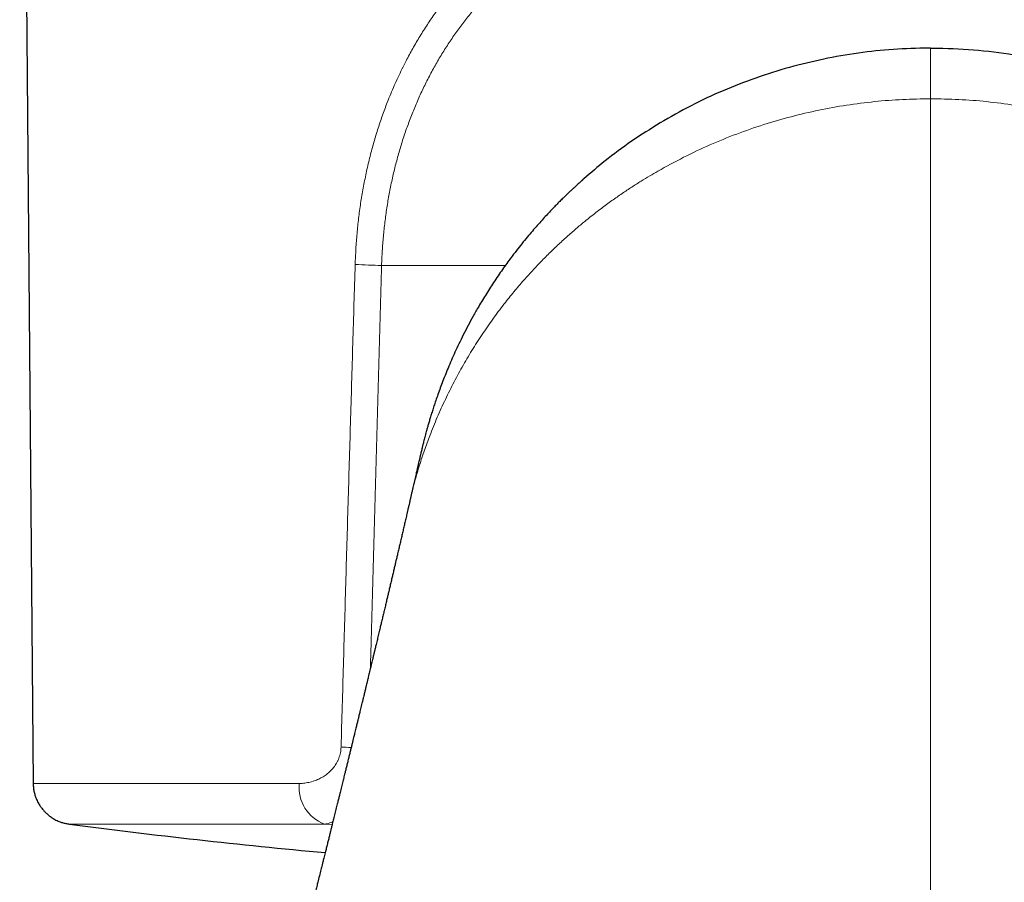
# Model space of a CAD drawing. Header units: millimetres. Extents: x 8 to 869, y 12 to 812.
# Tile 8 of 230: x 386 to 410, y 337 to 358. Entities that reach past the tile are written whole.
import ezdxf

# ---------------------------------------------------------------- set-up
doc = ezdxf.new("R2010")
doc.units = ezdxf.units.MM

msp = doc.modelspace()

# ---------------------------------------------------------------- linework, layer by layer
at = {"color": 7, "linetype": 'Continuous', "lineweight": 30}
for p, q in [((386.391, 377.114), (386.717, 339.743)), ((395.814, 346.574), (395.817, 346.584))]:
    msp.add_line(p, q, dxfattribs=at)
at = {"color": 252, "linetype": 'Continuous', "lineweight": 0}
for p, q in [((398.118, 352.253), (395.129, 352.253)), ((393.935, 338.744), (393.753, 338.76))]:
    msp.add_line(p, q, dxfattribs=at)
for centre, radius, start, end in [((395.751, 375.19), 22.946, 266.8536, 268.448), ((395.11, 357.625), 17.031, 266.7716, 267.5917), ((394.078, 339.645), 0.942, 174.0142, 249.812)]:
    msp.add_arc(centre, radius, start, end, dxfattribs=at)
at = {"color": 7, "linetype": 'Continuous', "lineweight": 30}
msp.add_arc((408.386, 497.403), 160, 262.53113, 264.75782, dxfattribs=at)
at = {"color": 252, "linetype": 'Continuous', "lineweight": 0}
for points, knots in [([(394.491, 352.279), (394.496, 352.403), (394.506, 352.652), (394.534, 353.023), (394.572, 353.392), (394.622, 353.758), (394.683, 354.122), (394.755, 354.484), (394.837, 354.84), (394.929, 355.187), (395.031, 355.527), (395.143, 355.862), (395.25, 356.151), (395.348, 356.396), (395.435, 356.598), (395.526, 356.799), (395.621, 356.998), (395.739, 357.23), (395.881, 357.493), (396.052, 357.785), (396.233, 358.07), (396.4, 358.314), (396.55, 358.52), (396.679, 358.689), (396.813, 358.855), (396.95, 359.02), (397.117, 359.21), (397.316, 359.424), (397.549, 359.658), (397.792, 359.886), (398.003, 360.071), (398.179, 360.218), (398.317, 360.329), (398.458, 360.438), (398.602, 360.545), (398.748, 360.65), (398.947, 360.788), (399.203, 360.957), (399.52, 361.15), (399.848, 361.336), (400.161, 361.5), (400.458, 361.646), (400.736, 361.774), (401.015, 361.895), (401.322, 362.02), (401.66, 362.147), (402.037, 362.278), (402.343, 362.376), (402.575, 362.446), (402.73, 362.49), (402.886, 362.534), (403.043, 362.576), (403.202, 362.617), (403.435, 362.675), (403.745, 362.746), (404.133, 362.827), (404.527, 362.901), (404.927, 362.967), (405.332, 363.026), (405.738, 363.078), (406.158, 363.123), (406.59, 363.161), (407.036, 363.191), (407.485, 363.212), (407.935, 363.226), (408.236, 363.227), (408.386, 363.228)], [0, 0, 0, 0, 0.018099, 0.036143, 0.054157, 0.07217, 0.090207, 0.108295, 0.12646, 0.14409, 0.161699, 0.179311, 0.196949, 0.208061, 0.219198, 0.230366, 0.241572, 0.25282, 0.270168, 0.287547, 0.304976, 0.322475, 0.33352, 0.344605, 0.355736, 0.366917, 0.378152, 0.395406, 0.412741, 0.430174, 0.44772, 0.456962, 0.466241, 0.475559, 0.484919, 0.494323, 0.503773, 0.522927, 0.542237, 0.561721, 0.581393, 0.596991, 0.612721, 0.62859, 0.643475, 0.663428, 0.683556, 0.703871, 0.711906, 0.719973, 0.728071, 0.736202, 0.744366, 0.752564, 0.772018, 0.791604, 0.81133, 0.831203, 0.851231, 0.87142, 0.891239, 0.912894, 0.934589, 0.956333, 0.978134, 1, 1, 1, 1]), ([(422.281, 352.279), (422.276, 352.403), (422.267, 352.652), (422.239, 353.023), (422.2, 353.392), (422.151, 353.758), (422.09, 354.122), (422.018, 354.484), (421.935, 354.84), (421.843, 355.187), (421.742, 355.527), (421.63, 355.862), (421.523, 356.151), (421.424, 356.396), (421.338, 356.598), (421.247, 356.799), (421.151, 356.998), (421.034, 357.23), (420.891, 357.493), (420.72, 357.785), (420.539, 358.07), (420.372, 358.314), (420.222, 358.52), (420.093, 358.689), (419.96, 358.855), (419.822, 359.02), (419.655, 359.21), (419.457, 359.424), (419.224, 359.658), (418.981, 359.886), (418.77, 360.071), (418.593, 360.218), (418.455, 360.329), (418.314, 360.438), (418.171, 360.545), (418.025, 360.65), (417.826, 360.788), (417.569, 360.957), (417.252, 361.15), (416.925, 361.336), (416.612, 361.5), (416.315, 361.646), (416.036, 361.774), (415.758, 361.895), (415.45, 362.02), (415.113, 362.147), (414.736, 362.278), (414.43, 362.376), (414.198, 362.446), (414.043, 362.49), (413.887, 362.534), (413.729, 362.576), (413.57, 362.617), (413.337, 362.675), (413.028, 362.746), (412.64, 362.827), (412.246, 362.901), (411.846, 362.967), (411.441, 363.026), (411.034, 363.078), (410.614, 363.123), (410.183, 363.161), (409.736, 363.191), (409.288, 363.212), (408.838, 363.226), (408.537, 363.227), (408.386, 363.228)], [0, 0, 0, 0, 0.0180989, 0.0361426, 0.0541575, 0.0721702, 0.0902071, 0.1082948, 0.1264596, 0.1440896, 0.1616987, 0.1793107, 0.1969492, 0.2080607, 0.2191978, 0.2303663, 0.2415719, 0.2528202, 0.2701684, 0.2875468, 0.3049757, 0.322475, 0.3335198, 0.3446052, 0.3557358, 0.3669166, 0.3781521, 0.3954055, 0.4127408, 0.4301738, 0.44772, 0.4569616, 0.4662405, 0.4755591, 0.4849194, 0.4943234, 0.5037733, 0.5229267, 0.5422375, 0.5617212, 0.5813929, 0.596991, 0.6127211, 0.62859, 0.6434753, 0.6634276, 0.6835558, 0.7038714, 0.7119064, 0.7199728, 0.7280711, 0.736202, 0.7443662, 0.7525642, 0.7720183, 0.7916043, 0.8113301, 0.831203, 0.8512306, 0.8714201, 0.8912391, 0.9128938, 0.934589, 0.9563331, 0.978134, 1, 1, 1, 1]), ([(408.386, 362.518), (408.234, 362.517), (407.931, 362.515), (407.476, 362.501), (407.023, 362.478), (406.571, 362.446), (406.119, 362.405), (405.701, 362.358), (405.315, 362.307), (404.964, 362.254), (404.616, 362.195), (404.271, 362.131), (403.93, 362.06), (403.579, 361.98), (403.22, 361.89), (402.855, 361.789), (402.495, 361.681), (402.14, 361.565), (401.792, 361.44), (401.446, 361.307), (401.127, 361.173), (400.835, 361.041), (400.572, 360.915), (400.313, 360.783), (400.06, 360.645), (399.811, 360.502), (399.568, 360.353), (399.302, 360.18), (399.015, 359.98), (398.712, 359.75), (398.419, 359.51), (398.138, 359.259), (397.867, 358.997), (397.62, 358.737), (397.394, 358.481), (397.188, 358.23), (396.992, 357.971), (396.805, 357.705), (396.628, 357.431), (396.459, 357.15), (396.3, 356.861), (396.15, 356.565), (396.009, 356.262), (395.879, 355.952), (395.759, 355.637), (395.649, 355.316), (395.549, 354.989), (395.459, 354.657), (395.38, 354.322), (395.312, 353.984), (395.254, 353.643), (395.207, 353.299), (395.17, 352.953), (395.143, 352.604), (395.134, 352.37), (395.129, 352.253)], [0, 0, 0, 0, 0.023392, 0.046725, 0.070017, 0.09329, 0.116562, 0.140069, 0.158552, 0.176953, 0.19528, 0.213545, 0.231757, 0.249928, 0.270062, 0.290075, 0.309982, 0.329798, 0.349539, 0.369221, 0.389403, 0.405314, 0.421144, 0.436903, 0.452601, 0.468245, 0.483847, 0.499414, 0.520481, 0.541427, 0.562277, 0.583056, 0.603791, 0.624506, 0.64236, 0.660161, 0.677925, 0.69567, 0.713414, 0.731174, 0.748966, 0.766856, 0.784725, 0.802593, 0.820475, 0.83839, 0.856355, 0.874387, 0.892304, 0.910203, 0.928099, 0.946011, 0.963954, 0.981945, 1, 1, 1, 1]), ([(408.386, 362.518), (408.538, 362.517), (408.842, 362.515), (409.297, 362.501), (409.75, 362.478), (410.202, 362.446), (410.653, 362.405), (411.072, 362.358), (411.458, 362.307), (411.809, 362.254), (412.157, 362.195), (412.501, 362.131), (412.843, 362.06), (413.193, 361.98), (413.552, 361.89), (413.918, 361.789), (414.278, 361.681), (414.632, 361.565), (414.981, 361.44), (415.326, 361.307), (415.645, 361.173), (415.937, 361.041), (416.201, 360.915), (416.46, 360.783), (416.713, 360.645), (416.961, 360.502), (417.204, 360.353), (417.471, 360.18), (417.757, 359.98), (418.061, 359.75), (418.353, 359.51), (418.635, 359.259), (418.905, 358.997), (419.153, 358.737), (419.379, 358.481), (419.584, 358.23), (419.78, 357.971), (419.967, 357.705), (420.145, 357.431), (420.313, 357.15), (420.473, 356.861), (420.623, 356.565), (420.763, 356.262), (420.893, 355.952), (421.014, 355.637), (421.124, 355.316), (421.224, 354.989), (421.313, 354.657), (421.392, 354.322), (421.46, 353.984), (421.518, 353.643), (421.566, 353.299), (421.603, 352.953), (421.63, 352.604), (421.639, 352.37), (421.643, 352.253)], [0, 0, 0, 0, 0.023392, 0.046725, 0.070017, 0.09329, 0.116562, 0.140069, 0.158552, 0.176953, 0.19528, 0.213545, 0.231757, 0.249928, 0.270062, 0.290075, 0.309982, 0.329798, 0.349539, 0.369221, 0.389403, 0.405314, 0.421144, 0.436903, 0.452601, 0.468245, 0.483847, 0.499414, 0.520481, 0.541427, 0.562277, 0.583056, 0.603791, 0.624506, 0.64236, 0.660161, 0.677925, 0.69567, 0.713414, 0.731174, 0.748966, 0.766856, 0.784725, 0.802593, 0.820475, 0.83839, 0.856355, 0.874387, 0.892304, 0.910203, 0.928099, 0.946011, 0.963954, 0.981945, 1, 1, 1, 1]), ([(408.386, 357.504), (408.386, 357.503), (408.386, 357.501), (408.386, 357.491), (408.386, 357.474), (408.386, 357.448), (408.386, 357.411), (408.386, 357.36), (408.386, 357.3), (408.386, 357.224), (408.386, 357.131), (408.386, 357.018), (408.386, 356.895), (408.386, 356.771), (408.386, 356.649), (408.386, 356.531), (408.386, 356.407), (408.386, 356.321), (408.386, 356.278)], [0, 0, 0, 0, 0.042343, 0.084687, 0.127623, 0.170561, 0.229514, 0.288934, 0.348977, 0.409816, 0.488909, 0.568599, 0.649988, 0.731898, 0.798168, 0.864716, 0.932184, 1, 1, 1, 1]), ([(401.8, 354.53), (402.005, 354.643), (402.41, 354.867), (403.048, 355.165), (403.695, 355.43), (404.351, 355.658), (405.013, 355.85), (405.681, 356.007), (406.354, 356.128), (407.029, 356.214), (407.707, 356.268), (408.16, 356.274), (408.386, 356.278)], [0, 0, 0, 0, 0.109773, 0.216705, 0.320996, 0.422852, 0.522503, 0.620218, 0.716446, 0.811567, 0.905961, 1, 1, 1, 1]), ([(408.386, 325.556), (408.386, 326.838), (408.386, 329.4), (408.386, 333.24), (408.386, 337.079), (408.386, 340.916), (408.386, 344.754), (408.386, 348.593), (408.386, 352.434), (408.386, 354.997), (408.386, 356.279)], [0, 0, 0, 0, 0.124999, 0.249999, 0.375, 0.5, 0.625, 0.749999, 0.874999, 1, 1, 1, 1]), ([(414.973, 354.53), (414.768, 354.643), (414.362, 354.867), (413.724, 355.165), (413.078, 355.43), (412.422, 355.658), (411.759, 355.85), (411.091, 356.007), (410.419, 356.128), (409.743, 356.214), (409.065, 356.268), (408.612, 356.274), (408.386, 356.278)], [0, 0, 0, 0, 0.1097735, 0.2167048, 0.3209964, 0.4228519, 0.5225032, 0.620218, 0.7164463, 0.8115671, 0.9059612, 1, 1, 1, 1]), ([(398.119, 351.361), (398.197, 351.459), (398.35, 351.651), (398.588, 351.926), (398.824, 352.186), (399.059, 352.429), (399.289, 352.656), (399.515, 352.868), (399.736, 353.065), (399.953, 353.25), (400.184, 353.438), (400.428, 353.627), (400.685, 353.816), (400.931, 353.988), (401.166, 354.144), (401.388, 354.285), (401.597, 354.413), (401.734, 354.492), (401.8, 354.53)], [0, 0, 0, 0, 0.0822894, 0.1608714, 0.2358855, 0.307462, 0.3757231, 0.439649, 0.5005888, 0.5586376, 0.6138843, 0.6815851, 0.744869, 0.8038907, 0.8587913, 0.9096995, 0.9567334, 1, 1, 1, 1]), ([(394.15, 340.622), (394.169, 341.281), (394.207, 342.594), (394.263, 344.557), (394.32, 346.507), (394.377, 348.443), (394.434, 350.365), (394.472, 351.642), (394.491, 352.279)], [0, 0, 0, 0, 0.169577, 0.337989, 0.505238, 0.671323, 0.836243, 1, 1, 1, 1]), ([(395.129, 352.253), (395.107, 351.483), (395.064, 349.94), (394.999, 347.62), (394.934, 345.288), (394.888, 343.588), (394.863, 342.666), (394.859, 342.524)], [0, 0, 0, 0, 0.237358, 0.475864, 0.715518, 0.95632, 1, 1, 1, 1]), ([(396.293, 348.141), (396.352, 348.289), (396.469, 348.584), (396.666, 349.017), (396.876, 349.439), (397.099, 349.848), (397.335, 350.245), (397.583, 350.629), (397.842, 351.001), (398.027, 351.242), (398.119, 351.361)], [0, 0, 0, 0, 0.133379, 0.264534, 0.393155, 0.519271, 0.642947, 0.764251, 0.883248, 1, 1, 1, 1]), ([(395.817, 346.584), (395.822, 346.611), (395.856, 346.767), (395.931, 347.049), (396.041, 347.424), (396.16, 347.787), (396.249, 348.024), (396.293, 348.141)], [0, 0, 0, 0, 0.051531, 0.298278, 0.538905, 0.772941, 1, 1, 1, 1]), ([(393.141, 339.743), (393.164, 339.743), (393.208, 339.744), (393.275, 339.751), (393.342, 339.761), (393.408, 339.775), (393.47, 339.793), (393.53, 339.813), (393.585, 339.835), (393.638, 339.86), (393.69, 339.888), (393.74, 339.919), (393.798, 339.96), (393.863, 340.012), (393.923, 340.073), (393.971, 340.129), (394.007, 340.179), (394.041, 340.233), (394.072, 340.291), (394.098, 340.353), (394.119, 340.417), (394.136, 340.484), (394.147, 340.553), (394.149, 340.599), (394.15, 340.622)], [0, 0, 0, 0, 0.052907, 0.105247, 0.157123, 0.208638, 0.2599, 0.304911, 0.348961, 0.392135, 0.434521, 0.476213, 0.517309, 0.583469, 0.646299, 0.686645, 0.725985, 0.764537, 0.804682, 0.844112, 0.883189, 0.92283, 0.961611, 1, 1, 1, 1]), ([(386.717, 339.743), (386.719, 339.743), (386.723, 339.743), (386.762, 339.743), (386.824, 339.743), (386.913, 339.743), (387.027, 339.743), (387.166, 339.743), (387.331, 339.743), (387.52, 339.743), (387.734, 339.743), (387.973, 339.743), (388.236, 339.743), (388.523, 339.743), (388.833, 339.743), (389.167, 339.743), (389.523, 339.743), (389.902, 339.743), (390.302, 339.743), (390.724, 339.743), (391.167, 339.743), (391.631, 339.743), (392.114, 339.743), (392.616, 339.743), (392.966, 339.743), (393.141, 339.743)], [0, 0, 0, 0, 0.041523, 0.08509, 0.128657, 0.172224, 0.215791, 0.259358, 0.302926, 0.346493, 0.39006, 0.433627, 0.477194, 0.520761, 0.564329, 0.607896, 0.651463, 0.69503, 0.738597, 0.782164, 0.825731, 0.869299, 0.912866, 0.956433, 1, 1, 1, 1]), ([(393.953, 338.816), (393.948, 338.814), (393.923, 338.802), (393.879, 338.786), (393.817, 338.768), (393.775, 338.763), (393.753, 338.76)], [0, 0, 0, 0, 0.078098, 0.362284, 0.669584, 1, 1, 1, 1]), ([(393.753, 338.76), (393.627, 338.76), (393.374, 338.76), (393.008, 338.76), (392.651, 338.76), (392.305, 338.76), (391.97, 338.76), (391.645, 338.76), (391.332, 338.76), (391.03, 338.76), (390.74, 338.76), (390.461, 338.76), (390.194, 338.76), (389.94, 338.76), (389.698, 338.76), (389.468, 338.76), (389.251, 338.76), (389.047, 338.76), (388.855, 338.76), (388.677, 338.76), (388.512, 338.76), (388.36, 338.76), (388.221, 338.76), (388.096, 338.76), (387.984, 338.76), (387.886, 338.76), (387.802, 338.76), (387.731, 338.76), (387.674, 338.76), (387.631, 338.76), (387.603, 338.76), (387.588, 338.76), (387.588, 338.76), (387.588, 338.76)], [0, 0, 0, 0, 0.032677, 0.065354, 0.098031, 0.130707, 0.163384, 0.196061, 0.228738, 0.261415, 0.294092, 0.326768, 0.359445, 0.392122, 0.424799, 0.457476, 0.490153, 0.52283, 0.555506, 0.588183, 0.62086, 0.653537, 0.686214, 0.718891, 0.751567, 0.784244, 0.816921, 0.849598, 0.882275, 0.914952, 0.947629, 0.980305, 1, 1, 1, 1])]:
    msp.add_open_spline(points, degree=3, knots=knots, dxfattribs=at)
at = {"color": 7, "linetype": 'Continuous', "lineweight": 30}
for points, knots in [([(408.337, 357.504), (408.053, 357.497), (407.484, 357.482), (406.636, 357.388), (405.797, 357.243), (404.969, 357.042), (404.156, 356.786), (403.362, 356.476), (402.586, 356.116), (402.1, 355.837), (401.853, 355.695)], [0, 0, 0, 0, 0.11948, 0.239444, 0.360472, 0.483118, 0.607893, 0.735269, 0.865745, 1, 1, 1, 1]), ([(408.386, 357.504), (408.386, 357.504), (408.37, 357.504), (408.354, 357.504), (408.337, 357.504)], [0, 0, 0, 0, 0.0007181, 1, 1, 1, 1]), ([(408.386, 357.504), (408.386, 357.504), (408.403, 357.504), (408.419, 357.504), (408.435, 357.504)], [0, 0, 0, 0, 0.0007181, 1, 1, 1, 1]), ([(408.435, 357.504), (408.765, 357.495), (409.424, 357.477), (410.399, 357.351), (411.357, 357.16), (412.287, 356.899), (413.179, 356.573), (414.067, 356.179), (414.622, 355.863), (414.917, 355.696)], [0, 0, 0, 0, 0.138643, 0.277479, 0.416411, 0.557545, 0.698684, 0.839831, 1, 1, 1, 1]), ([(401.855, 355.696), (401.623, 355.55), (401.158, 355.258), (400.545, 354.805), (400.182, 354.49), (400.015, 354.345)], [0, 0, 0, 0, 0.3503414, 0.7008106, 1, 1, 1, 1]), ([(400.008, 354.345), (400.004, 354.341), (399.997, 354.335), (399.987, 354.325), (399.979, 354.316), (399.972, 354.309), (399.968, 354.305), (399.965, 354.302), (399.964, 354.3), (399.962, 354.299), (399.96, 354.297), (399.957, 354.295), (399.952, 354.29), (399.944, 354.282), (399.925, 354.265), (399.895, 354.239), (399.855, 354.203), (399.81, 354.161), (399.757, 354.112), (399.698, 354.057), (399.634, 353.996), (399.564, 353.929), (399.489, 353.856), (399.408, 353.775), (399.321, 353.687), (399.229, 353.592), (399.132, 353.488), (399.027, 353.375), (398.916, 353.251), (398.797, 353.116), (398.674, 352.972), (398.547, 352.817), (398.416, 352.652), (398.292, 352.491), (398.178, 352.337), (398.073, 352.191), (397.967, 352.039), (397.861, 351.883), (397.758, 351.726), (397.659, 351.57), (397.565, 351.416), (397.458, 351.236), (397.342, 351.031), (397.218, 350.802), (397.103, 350.578), (396.998, 350.364), (396.902, 350.16), (396.815, 349.964), (396.735, 349.776), (396.662, 349.596), (396.594, 349.423), (396.533, 349.258), (396.477, 349.102), (396.428, 348.96), (396.385, 348.83), (396.347, 348.713), (396.313, 348.603), (396.283, 348.502), (396.256, 348.408), (396.231, 348.322), (396.21, 348.245), (396.191, 348.175), (396.175, 348.113), (396.159, 348.054), (396.145, 347.998), (396.133, 347.951), (396.124, 347.912), (396.116, 347.879), (396.106, 347.841), (396.096, 347.797), (396.085, 347.751), (396.075, 347.709), (396.067, 347.674), (396.059, 347.64), (396.048, 347.595), (396.036, 347.543), (396.024, 347.49), (396.015, 347.45), (396.006, 347.414), (395.998, 347.379), (395.99, 347.342), (395.981, 347.304), (395.972, 347.267), (395.961, 347.216), (395.946, 347.153), (395.931, 347.086), (395.916, 347.022), (395.901, 346.956), (395.888, 346.901), (395.877, 346.854), (395.868, 346.814), (395.859, 346.774), (395.851, 346.738), (395.842, 346.697), (395.832, 346.657), (395.823, 346.618), (395.818, 346.596), (395.815, 346.584)], [0, 0, 0, 0, 0.003198, 0.005796, 0.007802, 0.009232, 0.009744, 0.010134, 0.010293, 0.010436, 0.01057, 0.011156, 0.011666, 0.012679, 0.014818, 0.019692, 0.025151, 0.031685, 0.039302, 0.048013, 0.057216, 0.067407, 0.078599, 0.090803, 0.104035, 0.118308, 0.13364, 0.150048, 0.168414, 0.188004, 0.208846, 0.230966, 0.254392, 0.279155, 0.298624, 0.318878, 0.339931, 0.36161, 0.383058, 0.404159, 0.424904, 0.445283, 0.476546, 0.506844, 0.536144, 0.564409, 0.590652, 0.615873, 0.640043, 0.663135, 0.685123, 0.705982, 0.725686, 0.744208, 0.759811, 0.774423, 0.788028, 0.800615, 0.812173, 0.82269, 0.832161, 0.840532, 0.847877, 0.854273, 0.859811, 0.864635, 0.867133, 0.870346, 0.873699, 0.878136, 0.883554, 0.88821, 0.891587, 0.894805, 0.899508, 0.90554, 0.911165, 0.916083, 0.919324, 0.922802, 0.926521, 0.930335, 0.934281, 0.938692, 0.945457, 0.952112, 0.958424, 0.964372, 0.97024, 0.97387, 0.977366, 0.980849, 0.984422, 0.987855, 0.991391, 0.99536, 1, 1, 1, 1]), ([(395.815, 346.574), (395.811, 346.557), (395.805, 346.529), (395.795, 346.49), (395.787, 346.452), (395.777, 346.41), (395.767, 346.366), (395.757, 346.326), (395.749, 346.288), (395.739, 346.246), (395.727, 346.194), (395.713, 346.136), (395.695, 346.057), (395.673, 345.962), (395.647, 345.849), (395.621, 345.737), (395.595, 345.626), (395.569, 345.516), (395.543, 345.405), (395.518, 345.298), (395.493, 345.192), (395.47, 345.095), (395.447, 344.997), (395.425, 344.9), (395.401, 344.801), (395.377, 344.698), (395.352, 344.592), (395.331, 344.503), (395.314, 344.433), (395.302, 344.381), (395.29, 344.331), (395.279, 344.285), (395.269, 344.24), (395.257, 344.191), (395.244, 344.138), (395.232, 344.084), (395.219, 344.029), (395.205, 343.973), (395.193, 343.919), (395.176, 343.847), (395.155, 343.759), (395.129, 343.653), (395.104, 343.548), (395.077, 343.436), (395.049, 343.316), (395.019, 343.192), (394.993, 343.081), (394.969, 342.982), (394.949, 342.897), (394.929, 342.816), (394.911, 342.741), (394.893, 342.666), (394.875, 342.591), (394.857, 342.515), (394.84, 342.443), (394.823, 342.375), (394.806, 342.302), (394.787, 342.223), (394.768, 342.144), (394.751, 342.077), (394.738, 342.021), (394.727, 341.975), (394.716, 341.929), (394.704, 341.88), (394.69, 341.822), (394.673, 341.755), (394.656, 341.683), (394.639, 341.612), (394.623, 341.546), (394.608, 341.486), (394.595, 341.432), (394.583, 341.383), (394.57, 341.327), (394.553, 341.258), (394.532, 341.172), (394.512, 341.089), (394.493, 341.014), (394.479, 340.953), (394.466, 340.9), (394.452, 340.844), (394.437, 340.781), (394.418, 340.705), (394.398, 340.623), (394.376, 340.533), (394.353, 340.439), (394.329, 340.341), (394.305, 340.243), (394.281, 340.145), (394.258, 340.053), (394.238, 339.971), (394.222, 339.905), (394.207, 339.846), (394.193, 339.788), (394.177, 339.725), (394.161, 339.659), (394.145, 339.592), (394.129, 339.529), (394.116, 339.474), (394.104, 339.428), (394.093, 339.384), (394.082, 339.336), (394.062, 339.258), (394.035, 339.15), (394.002, 339.016), (393.97, 338.886), (393.942, 338.772), (393.917, 338.673), (393.896, 338.586), (393.874, 338.498), (393.851, 338.405), (393.826, 338.306), (393.8, 338.203), (393.777, 338.111), (393.758, 338.032), (393.742, 337.969), (393.728, 337.913), (393.716, 337.865), (393.706, 337.824), (393.696, 337.783), (393.684, 337.739), (393.665, 337.661), (393.636, 337.543), (393.602, 337.408), (393.569, 337.279), (393.539, 337.159), (393.507, 337.029), (393.473, 336.895), (393.443, 336.776), (393.417, 336.673), (393.395, 336.585), (393.373, 336.5), (393.353, 336.419), (393.334, 336.344), (393.315, 336.27), (393.296, 336.193), (393.275, 336.111), (393.254, 336.029), (393.237, 335.959), (393.222, 335.902), (393.211, 335.858), (393.201, 335.817), (393.191, 335.78), (393.182, 335.745), (393.173, 335.708), (393.162, 335.665), (393.148, 335.608), (393.131, 335.542), (393.114, 335.474), (393.098, 335.413), (393.084, 335.359), (393.072, 335.312), (393.062, 335.271), (393.052, 335.232), (393.041, 335.19), (393.028, 335.139), (393.013, 335.079), (392.996, 335.013), (392.979, 334.946), (392.962, 334.879), (392.945, 334.812), (392.928, 334.746), (392.913, 334.688), (392.901, 334.641), (392.893, 334.606), (392.885, 334.577), (392.877, 334.547), (392.869, 334.515), (392.858, 334.471), (392.843, 334.414), (392.824, 334.34), (392.799, 334.24), (392.769, 334.124), (392.739, 334.005), (392.711, 333.897), (392.683, 333.789), (392.654, 333.677), (392.626, 333.568), (392.598, 333.459), (392.57, 333.35), (392.542, 333.242), (392.516, 333.139), (392.491, 333.041), (392.466, 332.946), (392.441, 332.849), (392.414, 332.746), (392.386, 332.637), (392.357, 332.524), (392.328, 332.411), (392.298, 332.295), (392.248, 332.102), (392.203, 331.929), (392.164, 331.778), (392.151, 331.731), (392.141, 331.692), (392.133, 331.66), (392.126, 331.632), (392.117, 331.601), (392.107, 331.561), (392.093, 331.508), (392.077, 331.444), (392.057, 331.369), (392.031, 331.269), (391.998, 331.143), (391.959, 330.994), (391.926, 330.869), (391.901, 330.77), (391.882, 330.7), (391.865, 330.634), (391.85, 330.577), (391.838, 330.531), (391.829, 330.496), (391.821, 330.465), (391.811, 330.429), (391.798, 330.379), (391.781, 330.314), (391.752, 330.201), (391.711, 330.047), (391.662, 329.858), (391.614, 329.678), (391.578, 329.54), (391.552, 329.442), (391.536, 329.38), (391.52, 329.321), (391.506, 329.266), (391.493, 329.216), (391.482, 329.175), (391.472, 329.14), (391.462, 329.102), (391.45, 329.056), (391.434, 328.996), (391.416, 328.926), (391.395, 328.847), (391.363, 328.728), (391.321, 328.569), (391.28, 328.412), (391.247, 328.289), (391.225, 328.204), (391.202, 328.119), (391.181, 328.039), (391.162, 327.968), (391.146, 327.908), (391.133, 327.858), (391.12, 327.811), (391.106, 327.757), (391.089, 327.692), (391.068, 327.612), (391.043, 327.52), (391.015, 327.416), (390.984, 327.3), (390.95, 327.172), (390.913, 327.033), (390.87, 326.873), (390.822, 326.692), (390.768, 326.489), (390.709, 326.271), (390.647, 326.037), (390.581, 325.792), (390.536, 325.624), (390.513, 325.54)], [0, 0, 0, 0, 0.00234, 0.00396, 0.005614, 0.007672, 0.009968, 0.011864, 0.013321, 0.01528, 0.017839, 0.020769, 0.023483, 0.029009, 0.034296, 0.039501, 0.044865, 0.050051, 0.055085, 0.060622, 0.06517, 0.070203, 0.074361, 0.079089, 0.083897, 0.088435, 0.093806, 0.098835, 0.101154, 0.103686, 0.106223, 0.108286, 0.110195, 0.112609, 0.11523, 0.117771, 0.120208, 0.123002, 0.125754, 0.12789, 0.133168, 0.138342, 0.142962, 0.148055, 0.154303, 0.159939, 0.165666, 0.170093, 0.174025, 0.177685, 0.181654, 0.184726, 0.188342, 0.19222, 0.19554, 0.198557, 0.201973, 0.205922, 0.209785, 0.213158, 0.215482, 0.217675, 0.219772, 0.221983, 0.224615, 0.228043, 0.23154, 0.234868, 0.238027, 0.240941, 0.243474, 0.245652, 0.247933, 0.251432, 0.255484, 0.260177, 0.263242, 0.266203, 0.268729, 0.270821, 0.274156, 0.277719, 0.281628, 0.285899, 0.290431, 0.295075, 0.299767, 0.304434, 0.309029, 0.312925, 0.316076, 0.318455, 0.321268, 0.324335, 0.327467, 0.330663, 0.333836, 0.336408, 0.338518, 0.34043, 0.342672, 0.345257, 0.351633, 0.358037, 0.364274, 0.370145, 0.374301, 0.378409, 0.382574, 0.386863, 0.391595, 0.396649, 0.401533, 0.404783, 0.40786, 0.410535, 0.412796, 0.414645, 0.416424, 0.418551, 0.421035, 0.427556, 0.435316, 0.440314, 0.445889, 0.452381, 0.458862, 0.465086, 0.469342, 0.473523, 0.477655, 0.481512, 0.485093, 0.4883, 0.492002, 0.496073, 0.500007, 0.503752, 0.505997, 0.508146, 0.510105, 0.511866, 0.513427, 0.515041, 0.517106, 0.519626, 0.523203, 0.526477, 0.529383, 0.531921, 0.534117, 0.536091, 0.53775, 0.5397, 0.54212, 0.545007, 0.548302, 0.55147, 0.554651, 0.557845, 0.561051, 0.564099, 0.566149, 0.567733, 0.569008, 0.570406, 0.571953, 0.573649, 0.576617, 0.580106, 0.584206, 0.590953, 0.596564, 0.601219, 0.606478, 0.611917, 0.617138, 0.622156, 0.627497, 0.632647, 0.637587, 0.642213, 0.646658, 0.651151, 0.656133, 0.661422, 0.666779, 0.672203, 0.677694, 0.683226, 0.699861, 0.702411, 0.704701, 0.706593, 0.708088, 0.709185, 0.710582, 0.712514, 0.715004, 0.718051, 0.721655, 0.725728, 0.732469, 0.739579, 0.747057, 0.750374, 0.753758, 0.757043, 0.759793, 0.761988, 0.763628, 0.764731, 0.766432, 0.768821, 0.771897, 0.77566, 0.785034, 0.794027, 0.802634, 0.810762, 0.813779, 0.816696, 0.819513, 0.822226, 0.824629, 0.826606, 0.828157, 0.82963, 0.831977, 0.834819, 0.838154, 0.841982, 0.84625, 0.855169, 0.864708, 0.868697, 0.872784, 0.876964, 0.880857, 0.884238, 0.88706, 0.889391, 0.891517, 0.893764, 0.897, 0.900813, 0.905202, 0.910165, 0.915702, 0.92181, 0.928487, 0.93573, 0.944699, 0.954401, 0.96483, 0.975983, 0.987855, 1, 1, 1, 1]), ([(386.717, 339.743), (386.718, 339.706), (386.721, 339.634), (386.739, 339.532), (386.765, 339.44), (386.794, 339.364), (386.823, 339.302), (386.849, 339.254), (386.874, 339.213), (386.898, 339.177), (386.927, 339.138), (386.964, 339.093), (387.014, 339.039), (387.076, 338.982), (387.152, 338.924), (387.243, 338.869), (387.334, 338.826), (387.422, 338.795), (387.502, 338.774), (387.558, 338.765), (387.587, 338.76)], [0, 0, 0, 0, 0.077628, 0.15043, 0.217451, 0.277931, 0.321217, 0.35973, 0.393319, 0.421881, 0.450507, 0.49362, 0.544832, 0.603984, 0.670752, 0.744614, 0.824808, 0.881321, 0.93985, 1, 1, 1, 1])]:
    msp.add_open_spline(points, degree=3, knots=knots, dxfattribs=at)

doc.saveas('drawing.dxf')
